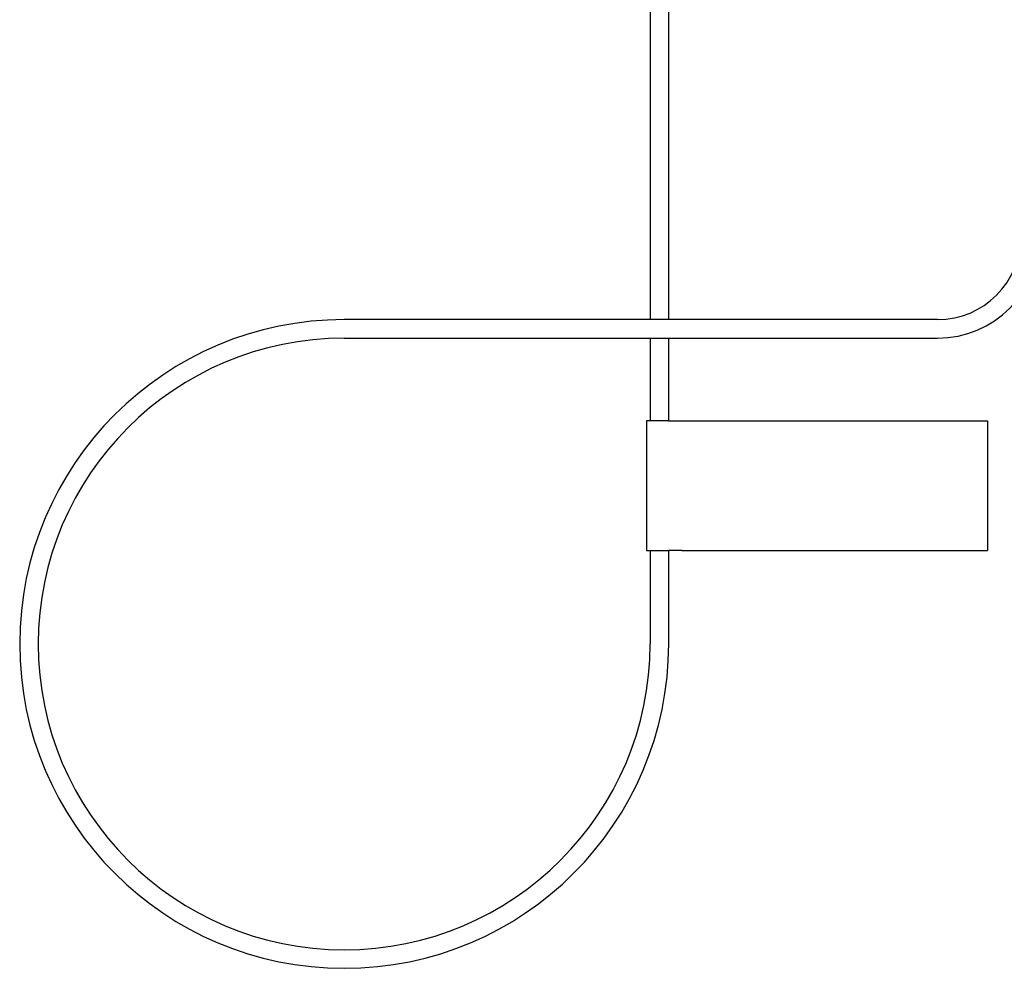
# Model space of a CAD drawing. Header units: millimetres. Extents: x 8 to 564, y 12 to 489.
# Tile 2 of 81: x 72 to 125, y 382 to 433. Entities that reach past the tile are written whole.
import ezdxf

# ---------------------------------------------------------------- set-up
doc = ezdxf.new("R2010")
doc.units = ezdxf.units.MM

msp = doc.modelspace()

# ---------------------------------------------------------------- linework, layer by layer
at = {"color": 7, "linetype": 'Continuous', "lineweight": 30}
for p, q in [((106.261, 449.055), (106.261, 417.061)), ((107.261, 417.061), (107.261, 449.055)), ((103.493, 417.061), (89.761, 417.061)), ((103.993, 417.061), (103.493, 417.061)), ((106.011, 417.061), (103.993, 417.061)), ((107.511, 417.061), (106.011, 417.061)), ((109.529, 417.061), (107.511, 417.061)), ((110.029, 417.061), (109.529, 417.061)), ((121.761, 417.061), (110.029, 417.061)), ((89.761, 416.061), (103.493, 416.061)), ((103.493, 416.061), (103.993, 416.061)), ((103.993, 416.061), (106.011, 416.061)), ((106.011, 416.061), (107.511, 416.061)), ((106.261, 416.061), (106.261, 411.601)), ((107.261, 411.601), (107.261, 416.061)), ((107.511, 416.061), (109.529, 416.061)), ((109.529, 416.061), (110.029, 416.061)), ((110.029, 416.061), (121.761, 416.061)), ((106.061, 411.601), (106.061, 404.601)), ((107.257, 411.601), (106.061, 411.601)), ((107.257, 411.601), (107.965, 411.601)), ((107.965, 411.601), (124.461, 411.601)), ((124.461, 411.601), (124.461, 404.601)), ((106.061, 404.601), (107.257, 404.601)), ((106.261, 404.601), (106.261, 399.561)), ((107.965, 404.601), (107.257, 404.601)), ((107.261, 399.561), (107.261, 404.601)), ((107.965, 404.601), (124.461, 404.601))]:
    msp.add_line(p, q, dxfattribs=at)
for centre, radius, start, end in [((121.761, 421.561), 5.5, 270, 0), ((121.761, 421.561), 4.5, 270, 0), ((89.761, 399.561), 17.5, 90, 0), ((89.761, 399.561), 16.5, 90, 180), ((89.761, 399.561), 16.5, 180, 0)]:
    msp.add_arc(centre, radius, start, end, dxfattribs=at)

doc.saveas('drawing.dxf')
